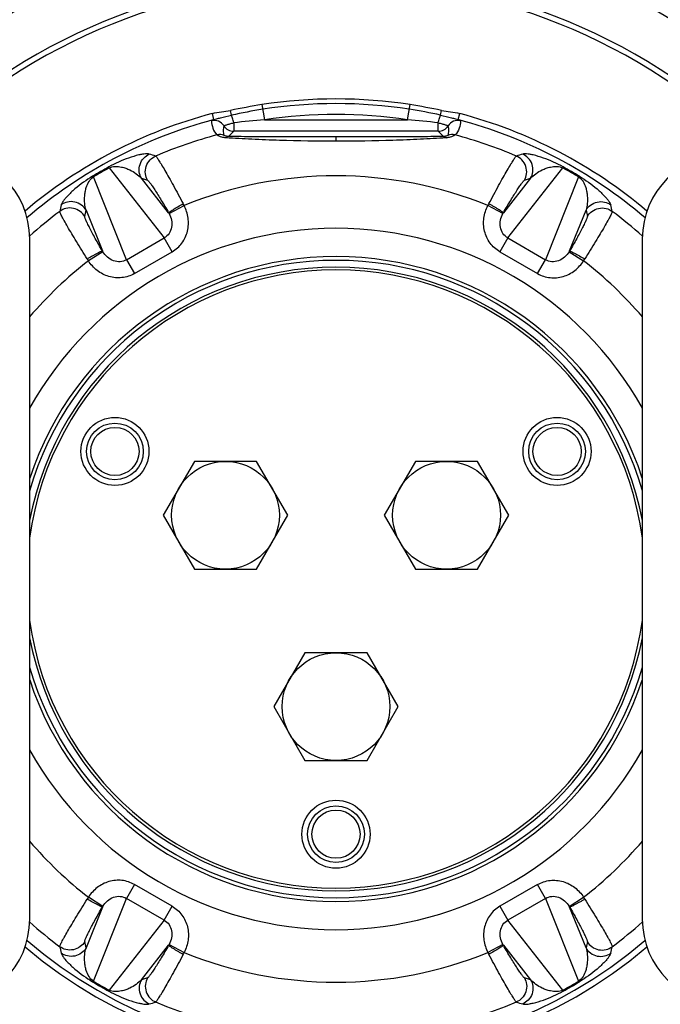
# Model space of a CAD drawing. Extents: x -1622 to 1181, y 8 to 1633.
# Tile 60 of 83: x -17 to 96, y 755 to 929. Entities that reach past the tile are written whole.
import ezdxf

# ---------------------------------------------------------------- set-up
doc = ezdxf.new("R2010")
doc.units = 0
doc.header["$LTSCALE"] = 65.395
doc.layers.get('0').update_dxf_attribs({"linetype": 'CONTINUOUS'})
doc.layers.add('3_ALL_AXES', color=7, linetype='CONTINUOUS')

msp = doc.modelspace()

# ---------------------------------------------------------------- linework, layer by layer
at = {"color": 9, "linetype": 'CONTINUOUS'}
for p, q in [((25.98, 913.92), (26.4, 911.22)), ((51.66, 911.22), (52.08, 913.92)), ((17.52, 911.28), (17.23, 912.36)), ((20.61, 912.06), (20.43, 912.9)), ((57.46, 912.06), (57.63, 912.9)), ((60.55, 911.28), (60.84, 912.36)), ((21, 910.71), (21, 909.22)), ((26.4, 911.22), (51.66, 911.22)), ((57.07, 909.22), (57.07, 910.71)), ((20.06, 908.29), (21, 909.22)), ((57.07, 909.22), (21, 909.22)), ((39.03, 908.24), (39.03, 907.46)), ((57.07, 909.22), (58, 908.29)), ((39.17, 907.46), (39.03, 907.46)), ((-0.98, 902.76), (8.74, 890.42)), ((69.33, 890.42), (79.04, 902.76)), ((2.08, 886.57), (-3.75, 901.16)), ((9.53, 894.86), (4.73, 900.96)), ((4.73, 900.96), (5.81, 900.6)), ((73.34, 900.96), (68.54, 894.86)), ((72.25, 900.6), (73.34, 900.96)), ((81.81, 901.16), (75.98, 886.57)), ((9.6, 894.73), (12.25, 896.12)), ((68.46, 894.73), (65.82, 896.12)), ((-5.27, 894.2), (-5.04, 895.32)), ((-5.04, 895.32), (-2.16, 888.11)), ((80.22, 888.11), (83.11, 895.32)), ((83.11, 895.32), (83.34, 894.2)), ((2.08, 886.57), (8.74, 890.42)), ((10.15, 887.97), (8.74, 890.42)), ((69.33, 890.42), (67.92, 887.97)), ((69.33, 890.42), (75.98, 886.57)), ((-2.09, 887.98), (-4.62, 886.39)), ((3.49, 884.13), (10.15, 887.97)), ((67.92, 887.97), (74.57, 884.13)), ((80.15, 887.98), (82.68, 886.39)), ((2.08, 886.57), (3.49, 884.13)), ((74.57, 884.13), (75.98, 886.57)), ((3.49, 776.38), (2.08, 773.94)), ((10.15, 772.54), (3.49, 776.38)), ((74.57, 776.38), (67.92, 772.54)), ((75.98, 773.94), (74.57, 776.38)), ((-2.09, 772.53), (-4.62, 774.13)), ((-3.75, 759.36), (2.08, 773.94)), ((8.74, 770.1), (2.08, 773.94)), ((75.98, 773.94), (69.33, 770.1)), ((75.98, 773.94), (81.81, 759.36)), ((80.15, 772.53), (82.68, 774.13)), ((-2.16, 772.41), (-5.04, 765.2)), ((8.74, 770.1), (10.15, 772.54)), ((67.92, 772.54), (69.33, 770.1)), ((83.11, 765.2), (80.22, 772.41)), ((8.74, 770.1), (-0.98, 757.76)), ((79.04, 757.76), (69.33, 770.1)), ((-5.04, 765.2), (-5.27, 766.32)), ((9.6, 765.79), (12.25, 764.39)), ((68.46, 765.79), (65.82, 764.39)), ((83.34, 766.32), (83.11, 765.2)), ((4.73, 759.56), (9.53, 765.66)), ((68.54, 765.66), (73.34, 759.56)), ((5.81, 759.92), (4.73, 759.56)), ((73.34, 759.56), (72.25, 759.92))]:
    msp.add_line(p, q, dxfattribs=at)
at = {"color": 7, "linetype": 'CONTINUOUS'}
for p, q in [((-14.97, 770.26), (-14.97, 890.26)), ((93.03, 890.26), (93.03, 770.26))]:
    msp.add_line(p, q, dxfattribs=at)
at = {"color": 2, "linetype": 'CONTINUOUS'}
for centre in [(0.06, 852.76), (78, 852.76), (39.03, 785.26)]:
    msp.add_circle(centre, 5, dxfattribs=at)
at = {"color": 7, "linetype": 'CONTINUOUS'}
for centre in [(0.06, 852.76), (78, 852.76), (39.03, 785.26)]:
    msp.add_circle(centre, 4.25, dxfattribs=at)
at = {"color": 9, "linetype": 'CONTINUOUS'}
for centre, radius, start, end in [((39.03, 830.35), 167.43, 26.5777, 153.4223), ((39.03, 830.26), 83.84, 81.1325, 98.8675), ((39.31, 828.53), 85.59, 98.8706, 102.6198), ((39.03, 830.26), 81.94, 81.1325, 98.8675), ((38.78, 828.64), 85.49, 77.3779, 81.1318), ((39.03, 830.26), 83.83, 104.872, 130.5301), ((17.59, 909.13), 2, 31.5787, 105.2009), ((21, 911.23), 2, 211.4911, 269.9776), ((37.97, 762.28), 149.4, 94.4414, 96.5231), ((39.91, 760.39), 151.3, 83.49, 85.5455), ((57.07, 911.23), 2, 270.0224, 328.5089), ((60.48, 909.13), 2, 74.8002, 148.4213), ((39.03, 830.26), 83.83, 49.4699, 75.128), ((39.03, 830.26), 81.09, 104.9985, 113.0908), ((18.57, 906.66), 2, 67.2407, 105.1003), ((59.5, 906.66), 2, 74.9004, 112.7591), ((39.03, 830.26), 81.09, 66.9092, 75.0015), ((-113.21, 518.59), 404.61, 72.6825, 72.8477), ((191.27, 518.59), 404.61, 107.1523, 107.3175), ((33.22, 840.32), 71.37, 118.6665, 121.3335), ((31.83, 842.73), 68.41, 118.659, 121.341), ((39.03, 830.26), 71.1, 67.8709, 112.1291), ((46.23, 842.73), 68.41, 58.659, 61.341), ((44.84, 840.32), 71.37, 58.6665, 61.3335), ((385.07, 806.27), 404.61, 167.1523, 167.3175), ((0.59, 890.41), 12.98, 26.097, 27.7557), ((77.48, 890.41), 12.99, 152.2442, 153.9028), ((-307.01, 806.27), 404.61, 12.6825, 12.8477), ((39.03, 830.26), 81.09, 126.9092, 131.7707), ((6.17, 892.84), 3.91, 28.8824, 31.0521), ((71.89, 892.84), 3.91, 148.9478, 151.1175), ((39.03, 830.26), 81.09, 48.2293, 53.0908), ((39.03, 830.26), 61.85, 29.1654, 150.8347), ((1.26, 890.01), 3.91, 208.9478, 211.1175), ((76.8, 890.01), 3.91, 328.8824, 331.0521), ((39.03, 830.26), 56.2, 16.0397, 163.9666), ((39.03, 830.26), 71.1, 127.8709, 139.4266), ((39.03, 830.26), 56.86, 18.2436, 161.7452), ((6.16, 893.63), 12.99, 212.2442, 213.9028), ((71.9, 893.63), 12.98, 326.097, 327.7557), ((39.03, 830.26), 71.1, 40.5734, 52.1291), ((39.03, 830.26), 56.2, 196.0397, 343.9666), ((39.03, 830.26), 56.86, 198.2436, 341.7452), ((39.03, 830.26), 61.85, 209.1654, 330.8347), ((39.03, 830.26), 71.1, 220.5734, 232.1291), ((39.03, 830.26), 71.1, 307.8709, 319.4266), ((6.16, 766.89), 12.98, 146.097, 147.7557), ((71.9, 766.88), 12.99, 32.2442, 33.9028), ((1.26, 770.51), 3.91, 148.8824, 151.0521), ((76.8, 770.51), 3.91, 28.9478, 31.1175), ((39.03, 830.26), 81.09, 228.2298, 233.0908), ((39.03, 830.26), 81.09, 306.9092, 311.7701), ((39.03, 830.26), 83.83, 229.4744, 310.5256), ((6.17, 767.68), 3.91, 328.9478, 331.1175), ((71.89, 767.68), 3.91, 208.8824, 211.0521), ((385.07, 854.25), 404.61, 192.6825, 192.8477), ((0.58, 770.11), 12.99, 332.2442, 333.9028), ((39.03, 830.26), 71.1, 247.8709, 292.1291), ((77.48, 770.1), 12.98, 206.097, 207.7557), ((-307.01, 854.25), 404.61, 347.1523, 347.3175), ((33.22, 820.2), 71.37, 238.6665, 241.3335), ((31.83, 817.79), 68.41, 238.659, 241.341), ((46.23, 817.79), 68.41, 298.659, 301.341), ((44.84, 820.2), 71.37, 298.6665, 301.3335), ((-113.21, 1141.93), 404.61, 287.1523, 287.3175), ((39.03, 830.26), 81.09, 246.9092, 293.0908), ((191.27, 1141.93), 404.61, 252.6825, 252.8477)]:
    msp.add_arc(centre, radius, start, end, dxfattribs=at)
at = {"color": 6, "linetype": 'CONTINUOUS'}
msp.add_arc((39.03, 830.26), 115, 40.7074, 139.2925, dxfattribs=at)
at = {"color": 7, "linetype": 'CONTINUOUS'}
for centre, radius, start, end in [((39.03, 830.26), 106.5, 44.777, 135.223), ((39.03, 830.26), 105.5, 45.3184, 134.6817), ((42.89, 806.23), 109.01, 98.9268, 101.8933), ((39.03, 830.26), 84.67, 81.1325, 98.8675), ((35.17, 806.25), 108.99, 78.1051, 81.0722), ((39.03, 830.26), 84.95, 104.8721, 130.1937), ((39.03, 830.26), 84.95, 49.8062, 75.1279), ((-29.97, 890.26), 15, 360, 90), ((108.03, 890.26), 15, 90, 180), ((39.03, 830.26), 55, 10.842, 169.158), ((39.03, 830.26), 54.5, 7.6215, 172.3786), ((39.03, 830.26), 54.5, 187.6215, 352.3786), ((39.03, 830.26), 55, 190.842, 349.158), ((-29.97, 770.26), 15, 270, 360), ((108.03, 770.26), 15, 180, 270), ((39.03, 830.26), 84.95, 229.8068, 310.1933)]:
    msp.add_arc(centre, radius, start, end, dxfattribs=at)
at = {"color": 6, "linetype": 'CONTINUOUS'}
msp.add_open_spline([(184.88, 905.26), (181.35, 911.76), (175.36, 921.16), (166.18, 932.77), (156.23, 943.73), (142.43, 956.13), (127.09, 966.56), (114.07, 973.61), (100.61, 979.77), (83.06, 985.77), (61.24, 990.12), (39.03, 991.58), (16.83, 990.12), (-4.99, 985.77), (-22.54, 979.77), (-36.01, 973.61), (-49.03, 966.56), (-64.37, 956.13), (-78.17, 943.73), (-88.12, 932.77), (-97.3, 921.16), (-103.28, 911.76), (-106.82, 905.26)], degree=3, knots=[0, 0, 0, 0, 0.06249, 0.093752, 0.125015, 0.187506, 0.249996, 0.281259, 0.312522, 0.375014, 0.437507, 0.5, 0.562493, 0.624985, 0.687477, 0.718741, 0.750004, 0.812494, 0.874985, 0.906248, 0.93751, 1, 1, 1, 1], dxfattribs=at)
at = {"color": 7, "linetype": 'CONTINUOUS'}
for points, knots in [([(17.23, 912.36), (17.75, 912.5), (18.83, 912.63), (19.9, 912.79), (20.43, 912.9)], [0, 0, 0, 0, 0.499898, 1, 1, 1, 1]), ([(57.63, 912.9), (58.16, 912.79), (59.23, 912.63), (60.31, 912.5), (60.84, 912.36)], [0, 0, 0, 0, 0.500103, 1, 1, 1, 1])]:
    msp.add_open_spline(points, degree=3, knots=knots, dxfattribs=at)
at = {"color": 9, "linetype": 'CONTINUOUS'}
for points, knots in [([(17.52, 911.28), (17.67, 911.33), (18.05, 911.44), (19.08, 911.7), (19.95, 911.91), (20.61, 912.06)], [0, 0, 0, 0, 0.155821, 0.368586, 1, 1, 1, 1]), ([(21, 910.71), (20.93, 910.99), (20.83, 911.37), (20.69, 911.82), (20.63, 911.99), (20.61, 912.06)], [0, 0, 0, 0, 0.61463, 0.848423, 1, 1, 1, 1]), ([(57.07, 910.71), (57.14, 910.99), (57.23, 911.37), (57.37, 911.82), (57.43, 911.99), (57.46, 912.06)], [0, 0, 0, 0, 0.61348, 0.847797, 1, 1, 1, 1]), ([(57.46, 912.06), (58.11, 911.91), (58.98, 911.7), (60.01, 911.44), (60.39, 911.33), (60.55, 911.28)], [0, 0, 0, 0, 0.63141, 0.844169, 1, 1, 1, 1]), ([(17.06, 911.06), (17.06, 911.07), (17.07, 911.08), (17.11, 911.11), (17.19, 911.15), (17.33, 911.22), (17.45, 911.26), (17.52, 911.28)], [0, 0, 0, 0, 0.031451, 0.08668, 0.279953, 0.585721, 1, 1, 1, 1]), ([(17.06, 911.06), (17.1, 910.62), (17.26, 909.73), (17.72, 908.91), (18.05, 908.59)], [0, 0, 0, 0, 0.490322, 1, 1, 1, 1]), ([(19.34, 908.5), (19.29, 908.63), (19.22, 908.9), (19.19, 909.46), (19.24, 909.89), (19.29, 910.18)], [0, 0, 0, 0, 0.240429, 0.48539, 1, 1, 1, 1]), ([(19.29, 910.18), (19.29, 910.18), (19.3, 910.2), (19.33, 910.21), (19.37, 910.23), (19.45, 910.27), (19.59, 910.32), (19.8, 910.39), (20.05, 910.46), (20.34, 910.54), (20.66, 910.63), (20.88, 910.68), (21, 910.71)], [0, 0, 0, 0, 0.007722, 0.023568, 0.048187, 0.081575, 0.173742, 0.296799, 0.446606, 0.617763, 0.804397, 1, 1, 1, 1]), ([(57.07, 910.71), (57.18, 910.68), (57.4, 910.63), (57.72, 910.54), (58.01, 910.46), (58.27, 910.39), (58.48, 910.32), (58.61, 910.27), (58.7, 910.23), (58.74, 910.21), (58.76, 910.2), (58.77, 910.18), (58.77, 910.18)], [0, 0, 0, 0, 0.195604, 0.38224, 0.553398, 0.703205, 0.826259, 0.918424, 0.951812, 0.976431, 0.992278, 1, 1, 1, 1]), ([(58.77, 910.18), (58.82, 909.89), (58.88, 909.46), (58.84, 908.9), (58.78, 908.63), (58.72, 908.5)], [0, 0, 0, 0, 0.51461, 0.759571, 1, 1, 1, 1]), ([(61, 911.06), (60.97, 910.62), (60.81, 909.73), (60.35, 908.91), (60.02, 908.59)], [0, 0, 0, 0, 0.490323, 1, 1, 1, 1]), ([(60.55, 911.28), (60.61, 911.26), (60.73, 911.22), (60.87, 911.15), (60.96, 911.11), (60.99, 911.08), (61, 911.07), (61, 911.06)], [0, 0, 0, 0, 0.414276, 0.720041, 0.913317, 0.968548, 1, 1, 1, 1]), ([(19.63, 908.05), (19.38, 908.07), (18.97, 908.14), (18.52, 908.31), (18.28, 908.43), (18.17, 908.5), (18.09, 908.55), (18.06, 908.57), (18.05, 908.59)], [0, 0, 0, 0, 0.438195, 0.735306, 0.839656, 0.91763, 0.970707, 1, 1, 1, 1]), ([(20.06, 908.29), (19.95, 908.29), (19.76, 908.32), (19.55, 908.38), (19.44, 908.43), (19.39, 908.46), (19.36, 908.48), (19.34, 908.49), (19.34, 908.5)], [0, 0, 0, 0, 0.455307, 0.749966, 0.850236, 0.923775, 0.97298, 1, 1, 1, 1]), ([(20.06, 908.29), (19.99, 908.29), (19.82, 908.24), (19.69, 908.12), (19.63, 908.05)], [0, 0, 0, 0, 0.458312, 1, 1, 1, 1]), ([(39.03, 908.24), (35.8, 908.24), (30.98, 908.24), (24.65, 908.26), (21.56, 908.28), (20.06, 908.29)], [0, 0, 0, 0, 0.511562, 0.76274, 1, 1, 1, 1]), ([(58, 908.29), (56.5, 908.28), (53.41, 908.26), (47.09, 908.24), (42.27, 908.24), (39.03, 908.24)], [0, 0, 0, 0, 0.237259, 0.488436, 1, 1, 1, 1]), ([(58.72, 908.5), (58.72, 908.49), (58.71, 908.48), (58.68, 908.46), (58.63, 908.43), (58.52, 908.38), (58.31, 908.32), (58.12, 908.29), (58, 908.29)], [0, 0, 0, 0, 0.02702, 0.076225, 0.149764, 0.250034, 0.544693, 1, 1, 1, 1]), ([(58, 908.29), (58.08, 908.29), (58.25, 908.24), (58.38, 908.12), (58.44, 908.05)], [0, 0, 0, 0, 0.454962, 1, 1, 1, 1]), ([(60.02, 908.59), (60.01, 908.57), (59.97, 908.55), (59.89, 908.5), (59.78, 908.43), (59.54, 908.31), (59.1, 908.14), (58.68, 908.07), (58.44, 908.05)], [0, 0, 0, 0, 0.029293, 0.08237, 0.160344, 0.264694, 0.561805, 1, 1, 1, 1]), ([(39.03, 907.46), (35.71, 907.46), (30.76, 907.54), (24.29, 907.79), (21.14, 907.96), (19.63, 908.05)], [0, 0, 0, 0, 0.513249, 0.764753, 1, 1, 1, 1]), ([(58.44, 908.05), (56.93, 907.96), (53.81, 907.79), (47.38, 907.54), (42.47, 907.46), (39.17, 907.46)], [0, 0, 0, 0, 0.235217, 0.4867, 1, 1, 1, 1]), ([(6.12, 905.2), (6.02, 905.23), (5.79, 905.25), (5.39, 905.24), (4.87, 905.17), (3.87, 904.97), (1.84, 904.34), (0.1, 903.55), (-1.01, 902.94)], [0, 0, 0, 0, 0.038008, 0.09046, 0.158857, 0.245524, 0.495111, 1, 1, 1, 1]), ([(4.73, 900.96), (4.53, 901.3), (4.26, 902.12), (4.39, 903.42), (5.05, 904.54), (5.75, 905.04), (6.12, 905.2)], [0, 0, 0, 0, 0.23856, 0.5, 0.76144, 1, 1, 1, 1]), ([(5.81, 900.6), (5.61, 900.94), (5.34, 901.76), (5.47, 903.07), (6.15, 904.2), (6.86, 904.69), (7.23, 904.85)], [0, 0, 0, 0, 0.238406, 0.5, 0.761594, 1, 1, 1, 1]), ([(7.23, 904.85), (7.26, 904.84), (7.32, 904.76), (7.44, 904.62), (7.59, 904.4), (7.78, 904.12), (8.01, 903.76), (8.38, 903.15), (8.91, 902.25), (9.61, 901.01), (10.4, 899.6), (11.23, 898.06), (11.79, 897), (12.08, 896.46)], [0, 0, 0, 0, 0.010438, 0.029366, 0.056802, 0.092559, 0.136342, 0.18778, 0.311803, 0.460385, 0.628475, 0.810384, 1, 1, 1, 1]), ([(65.99, 896.46), (66.27, 897), (66.84, 898.06), (67.67, 899.6), (68.45, 901.01), (69.16, 902.25), (69.69, 903.15), (70.06, 903.76), (70.28, 904.12), (70.47, 904.4), (70.62, 904.62), (70.74, 904.76), (70.8, 904.84), (70.83, 904.85)], [0, 0, 0, 0, 0.189628, 0.37154, 0.539624, 0.688207, 0.812227, 0.863666, 0.907449, 0.943204, 0.970637, 0.989563, 1, 1, 1, 1]), ([(72.25, 900.6), (72.45, 900.94), (72.72, 901.76), (72.59, 903.07), (71.91, 904.2), (71.2, 904.69), (70.83, 904.85)], [0, 0, 0, 0, 0.238406, 0.5, 0.761594, 1, 1, 1, 1]), ([(79.08, 902.94), (77.96, 903.55), (76.22, 904.34), (74.19, 904.97), (73.19, 905.17), (72.67, 905.24), (72.27, 905.25), (72.04, 905.23), (71.95, 905.2)], [0, 0, 0, 0, 0.504886, 0.754475, 0.841142, 0.90954, 0.961992, 1, 1, 1, 1]), ([(73.34, 900.96), (73.54, 901.3), (73.81, 902.12), (73.68, 903.42), (73.01, 904.54), (72.31, 905.04), (71.95, 905.2)], [0, 0, 0, 0, 0.23856, 0.5, 0.76144, 1, 1, 1, 1]), ([(-0.98, 902.76), (-0.32, 903.08), (0.79, 903.06), (1.97, 902.72), (2.85, 902.35), (3.79, 901.79), (4.44, 901.24), (4.73, 900.96)], [0, 0, 0, 0, 0.352432, 0.479656, 0.59568, 0.807082, 1, 1, 1, 1]), ([(73.34, 900.96), (73.62, 901.24), (74.27, 901.79), (75.21, 902.35), (76.09, 902.72), (77.28, 903.06), (78.38, 903.08), (79.04, 902.76)], [0, 0, 0, 0, 0.192916, 0.404315, 0.520337, 0.64756, 1, 1, 1, 1]), ([(-3.89, 901.28), (-4.98, 900.62), (-6.53, 899.5), (-8.09, 898.06), (-8.77, 897.3), (-9.08, 896.88), (-9.3, 896.54), (-9.39, 896.33), (-9.41, 896.24)], [0, 0, 0, 0, 0.504886, 0.754476, 0.841142, 0.90954, 0.961992, 1, 1, 1, 1]), ([(-3.75, 901.16), (-3.78, 901.19), (-3.81, 901.23), (-3.86, 901.27), (-3.88, 901.28), (-3.89, 901.28)], [0, 0, 0, 0, 0.647891, 0.862629, 1, 1, 1, 1]), ([(-0.98, 902.76), (-0.99, 902.8), (-1.01, 902.85), (-1.02, 902.91), (-1.02, 902.93), (-1.01, 902.94)], [0, 0, 0, 0, 0.647891, 0.862629, 1, 1, 1, 1]), ([(79.04, 902.76), (79.05, 902.8), (79.07, 902.85), (79.08, 902.91), (79.08, 902.93), (79.08, 902.94)], [0, 0, 0, 0, 0.647891, 0.862629, 1, 1, 1, 1]), ([(81.81, 901.16), (81.84, 901.19), (81.88, 901.23), (81.92, 901.27), (81.94, 901.28), (81.95, 901.28)], [0, 0, 0, 0, 0.647891, 0.862629, 1, 1, 1, 1]), ([(81.95, 901.28), (83.04, 900.62), (84.59, 899.5), (86.15, 898.06), (86.83, 897.3), (87.15, 896.88), (87.36, 896.54), (87.45, 896.33), (87.47, 896.24)], [0, 0, 0, 0, 0.504889, 0.754476, 0.841143, 0.90954, 0.961992, 1, 1, 1, 1]), ([(-5.04, 895.32), (-5.15, 895.71), (-5.3, 896.54), (-5.31, 897.63), (-5.19, 898.58), (-4.9, 899.78), (-4.36, 900.75), (-3.75, 901.16)], [0, 0, 0, 0, 0.192915, 0.404315, 0.520337, 0.64756, 1, 1, 1, 1]), ([(5.81, 900.6), (5.83, 900.59), (5.89, 900.54), (5.98, 900.45), (6.1, 900.3), (6.25, 900.1), (6.43, 899.86), (6.71, 899.45), (7.12, 898.83), (7.65, 897.98), (8.25, 897.01), (8.88, 895.96), (9.31, 895.23), (9.53, 894.86)], [0, 0, 0, 0, 0.011213, 0.030663, 0.058452, 0.094459, 0.138463, 0.190046, 0.314048, 0.462392, 0.629965, 0.811228, 1, 1, 1, 1]), ([(68.54, 894.86), (68.76, 895.23), (69.18, 895.96), (69.81, 897.01), (70.41, 897.98), (70.95, 898.83), (71.35, 899.45), (71.64, 899.86), (71.81, 900.1), (71.96, 900.3), (72.08, 900.45), (72.17, 900.54), (72.23, 900.59), (72.25, 900.6)], [0, 0, 0, 0, 0.188782, 0.370057, 0.53763, 0.68597, 0.809969, 0.861549, 0.905551, 0.941555, 0.969341, 0.988789, 1, 1, 1, 1]), ([(81.81, 901.16), (82.43, 900.75), (82.96, 899.78), (83.25, 898.58), (83.37, 897.63), (83.36, 896.54), (83.21, 895.71), (83.11, 895.32)], [0, 0, 0, 0, 0.352432, 0.479656, 0.59568, 0.807082, 1, 1, 1, 1]), ([(-5.04, 895.32), (-5.24, 895.66), (-5.81, 896.3), (-7, 896.84), (-8.31, 896.83), (-9.09, 896.47), (-9.41, 896.24)], [0, 0, 0, 0, 0.23856, 0.5, 0.76144, 1, 1, 1, 1]), ([(9.53, 894.86), (9.53, 894.87), (9.55, 894.89), (9.59, 894.92), (9.65, 894.97), (9.78, 895.06), (10, 895.2), (10.32, 895.41), (10.71, 895.65), (11.31, 896.01), (11.77, 896.28), (12.08, 896.46)], [0, 0, 0, 0, 0.009034, 0.025981, 0.05145, 0.085933, 0.182396, 0.31206, 0.46908, 0.643214, 1, 1, 1, 1]), ([(10.15, 887.97), (10.81, 888.36), (12, 889.42), (12.99, 891.58), (13.1, 893.94), (12.61, 895.44), (12.25, 896.12)], [0, 0, 0, 0, 0.249766, 0.499653, 0.749746, 1, 1, 1, 1]), ([(67.92, 887.97), (67.25, 888.36), (66.06, 889.42), (65.08, 891.58), (64.97, 893.94), (65.46, 895.44), (65.82, 896.12)], [0, 0, 0, 0, 0.249766, 0.499654, 0.749746, 1, 1, 1, 1]), ([(68.54, 894.86), (68.54, 894.87), (68.52, 894.88), (68.48, 894.92), (68.42, 894.96), (68.3, 895.05), (68.09, 895.19), (67.77, 895.39), (67.37, 895.64), (66.93, 895.91), (66.46, 896.18), (66.14, 896.37), (65.99, 896.46)], [0, 0, 0, 0, 0.008636, 0.024765, 0.049076, 0.082144, 0.175447, 0.30256, 0.458767, 0.634283, 0.818172, 1, 1, 1, 1]), ([(83.11, 895.32), (83.3, 895.66), (83.87, 896.3), (85.07, 896.84), (86.37, 896.83), (87.15, 896.47), (87.47, 896.24)], [0, 0, 0, 0, 0.23856, 0.5, 0.76144, 1, 1, 1, 1]), ([(-5.27, 894.2), (-5.47, 894.55), (-6.05, 895.19), (-7.25, 895.73), (-8.57, 895.71), (-9.35, 895.34), (-9.67, 895.1)], [0, 0, 0, 0, 0.238406, 0.5, 0.761594, 1, 1, 1, 1]), ([(-4.82, 886.7), (-5.15, 887.22), (-5.79, 888.24), (-6.7, 889.73), (-7.53, 891.11), (-8.25, 892.34), (-8.77, 893.25), (-9.11, 893.88), (-9.3, 894.25), (-9.46, 894.56), (-9.57, 894.8), (-9.64, 894.97), (-9.67, 895.06), (-9.67, 895.1)], [0, 0, 0, 0, 0.189628, 0.37154, 0.539624, 0.688207, 0.812227, 0.863666, 0.907449, 0.943204, 0.970637, 0.989563, 1, 1, 1, 1]), ([(9.6, 894.73), (9.8, 894.36), (10.1, 893.56), (10.12, 892.31), (9.68, 891.16), (9.08, 890.6), (8.74, 890.42)], [0, 0, 0, 0, 0.261194, 0.515205, 0.760221, 1, 1, 1, 1]), ([(69.33, 890.42), (68.99, 890.6), (68.38, 891.16), (67.94, 892.31), (67.97, 893.56), (68.26, 894.36), (68.46, 894.73)], [0, 0, 0, 0, 0.239806, 0.48483, 0.738828, 1, 1, 1, 1]), ([(87.73, 895.1), (87.73, 895.06), (87.7, 894.97), (87.64, 894.8), (87.52, 894.56), (87.37, 894.25), (87.17, 893.88), (86.83, 893.25), (86.31, 892.34), (85.59, 891.11), (84.76, 889.73), (83.85, 888.24), (83.21, 887.22), (82.89, 886.7)], [0, 0, 0, 0, 0.010438, 0.029366, 0.056802, 0.092559, 0.136342, 0.18778, 0.311803, 0.460385, 0.628475, 0.810384, 1, 1, 1, 1]), ([(83.34, 894.2), (83.54, 894.55), (84.11, 895.19), (85.31, 895.73), (86.63, 895.71), (87.41, 895.34), (87.73, 895.1)], [0, 0, 0, 0, 0.238406, 0.5, 0.761594, 1, 1, 1, 1]), ([(-2.16, 888.11), (-2.37, 888.49), (-2.79, 889.22), (-3.39, 890.29), (-3.93, 891.29), (-4.39, 892.18), (-4.73, 892.84), (-4.94, 893.3), (-5.07, 893.57), (-5.16, 893.8), (-5.23, 893.98), (-5.27, 894.1), (-5.28, 894.17), (-5.27, 894.2)], [0, 0, 0, 0, 0.188782, 0.370057, 0.53763, 0.68597, 0.809969, 0.861549, 0.905551, 0.941555, 0.969341, 0.988789, 1, 1, 1, 1]), ([(83.34, 894.2), (83.34, 894.17), (83.33, 894.1), (83.29, 893.98), (83.22, 893.8), (83.13, 893.57), (83.01, 893.3), (82.79, 892.84), (82.46, 892.18), (81.99, 891.29), (81.45, 890.29), (80.86, 889.22), (80.44, 888.49), (80.22, 888.11)], [0, 0, 0, 0, 0.011213, 0.030663, 0.058452, 0.094459, 0.138463, 0.190046, 0.314048, 0.462392, 0.629965, 0.811228, 1, 1, 1, 1]), ([(-2.16, 888.11), (-2.17, 888.11), (-2.19, 888.11), (-2.24, 888.09), (-2.31, 888.06), (-2.45, 888), (-2.67, 887.89), (-3.01, 887.71), (-3.42, 887.49), (-3.87, 887.24), (-4.34, 886.98), (-4.66, 886.79), (-4.82, 886.7)], [0, 0, 0, 0, 0.008636, 0.024765, 0.049076, 0.082144, 0.175447, 0.30256, 0.458767, 0.634283, 0.818172, 1, 1, 1, 1]), ([(2.08, 886.57), (1.75, 886.37), (0.97, 886.13), (-0.25, 886.32), (-1.32, 886.97), (-1.87, 887.62), (-2.09, 887.98)], [0, 0, 0, 0, 0.239806, 0.48483, 0.738828, 1, 1, 1, 1]), ([(80.15, 887.98), (79.93, 887.62), (79.39, 886.97), (78.31, 886.32), (77.1, 886.13), (76.31, 886.37), (75.98, 886.57)], [0, 0, 0, 0, 0.261194, 0.515205, 0.760221, 1, 1, 1, 1]), ([(80.22, 888.11), (80.23, 888.11), (80.26, 888.11), (80.31, 888.09), (80.38, 888.06), (80.52, 887.99), (80.76, 887.88), (81.1, 887.7), (81.51, 887.48), (82.11, 887.14), (82.58, 886.88), (82.89, 886.7)], [0, 0, 0, 0, 0.009034, 0.025981, 0.05145, 0.085933, 0.182396, 0.31206, 0.46908, 0.643214, 1, 1, 1, 1]), ([(3.49, 884.13), (2.83, 883.75), (1.31, 883.25), (-1.05, 883.47), (-3.15, 884.56), (-4.21, 885.74), (-4.62, 886.39)], [0, 0, 0, 0, 0.249766, 0.499654, 0.749746, 1, 1, 1, 1]), ([(74.57, 884.13), (75.24, 883.75), (76.75, 883.25), (79.11, 883.47), (81.21, 884.56), (82.27, 885.74), (82.68, 886.39)], [0, 0, 0, 0, 0.249766, 0.499653, 0.749746, 1, 1, 1, 1]), ([(3.49, 776.38), (2.83, 776.77), (1.31, 777.27), (-1.05, 777.04), (-3.15, 775.96), (-4.21, 774.78), (-4.62, 774.13)], [0, 0, 0, 0, 0.249766, 0.499653, 0.749746, 1, 1, 1, 1]), ([(74.57, 776.38), (75.24, 776.77), (76.75, 777.27), (79.11, 777.04), (81.21, 775.96), (82.27, 774.78), (82.68, 774.13)], [0, 0, 0, 0, 0.249766, 0.499654, 0.749746, 1, 1, 1, 1]), ([(-9.67, 765.42), (-9.67, 765.45), (-9.64, 765.55), (-9.57, 765.72), (-9.46, 765.96), (-9.3, 766.27), (-9.11, 766.64), (-8.77, 767.26), (-8.25, 768.18), (-7.53, 769.41), (-6.7, 770.79), (-5.79, 772.28), (-5.15, 773.3), (-4.82, 773.81)], [0, 0, 0, 0, 0.010438, 0.029366, 0.056802, 0.092559, 0.136342, 0.18778, 0.311803, 0.460385, 0.628475, 0.810384, 1, 1, 1, 1]), ([(-2.16, 772.41), (-2.17, 772.4), (-2.19, 772.41), (-2.24, 772.43), (-2.31, 772.46), (-2.46, 772.52), (-2.69, 772.64), (-3.03, 772.82), (-3.44, 773.04), (-4.05, 773.37), (-4.51, 773.64), (-4.82, 773.81)], [0, 0, 0, 0, 0.009034, 0.025981, 0.05145, 0.085933, 0.182396, 0.31206, 0.46908, 0.643214, 1, 1, 1, 1]), ([(-2.09, 772.53), (-1.87, 772.9), (-1.32, 773.55), (-0.25, 774.2), (0.97, 774.39), (1.75, 774.14), (2.08, 773.94)], [0, 0, 0, 0, 0.261194, 0.515205, 0.760221, 1, 1, 1, 1]), ([(75.98, 773.94), (76.31, 774.14), (77.1, 774.39), (78.31, 774.2), (79.39, 773.55), (79.93, 772.9), (80.15, 772.53)], [0, 0, 0, 0, 0.239806, 0.48483, 0.738828, 1, 1, 1, 1]), ([(80.22, 772.41), (80.23, 772.4), (80.26, 772.41), (80.3, 772.43), (80.37, 772.46), (80.51, 772.52), (80.74, 772.63), (81.07, 772.81), (81.48, 773.03), (81.93, 773.28), (82.41, 773.54), (82.73, 773.72), (82.89, 773.81)], [0, 0, 0, 0, 0.008636, 0.024765, 0.049076, 0.082144, 0.175447, 0.30256, 0.458767, 0.634283, 0.818172, 1, 1, 1, 1]), ([(82.89, 773.81), (83.21, 773.3), (83.85, 772.28), (84.76, 770.79), (85.59, 769.41), (86.31, 768.18), (86.83, 767.26), (87.17, 766.64), (87.37, 766.27), (87.52, 765.96), (87.64, 765.72), (87.7, 765.55), (87.73, 765.45), (87.73, 765.42)], [0, 0, 0, 0, 0.189628, 0.37154, 0.539624, 0.688207, 0.812227, 0.863666, 0.907449, 0.943204, 0.970637, 0.989563, 1, 1, 1, 1]), ([(-5.27, 766.32), (-5.28, 766.34), (-5.27, 766.41), (-5.23, 766.54), (-5.16, 766.72), (-5.07, 766.95), (-4.94, 767.22), (-4.73, 767.67), (-4.39, 768.33), (-3.93, 769.22), (-3.39, 770.22), (-2.79, 771.3), (-2.37, 772.03), (-2.16, 772.41)], [0, 0, 0, 0, 0.011213, 0.030663, 0.058452, 0.094459, 0.138463, 0.190046, 0.314048, 0.462392, 0.629965, 0.811228, 1, 1, 1, 1]), ([(10.15, 772.54), (10.81, 772.16), (12, 771.1), (12.99, 768.94), (13.1, 766.58), (12.61, 765.08), (12.25, 764.39)], [0, 0, 0, 0, 0.249766, 0.499654, 0.749746, 1, 1, 1, 1]), ([(67.92, 772.54), (67.25, 772.16), (66.06, 771.1), (65.08, 768.94), (64.97, 766.58), (65.46, 765.08), (65.82, 764.39)], [0, 0, 0, 0, 0.249766, 0.499653, 0.749746, 1, 1, 1, 1]), ([(80.22, 772.41), (80.44, 772.03), (80.86, 771.3), (81.45, 770.22), (81.99, 769.22), (82.46, 768.33), (82.79, 767.67), (83.01, 767.22), (83.13, 766.95), (83.22, 766.72), (83.29, 766.54), (83.33, 766.41), (83.34, 766.34), (83.34, 766.32)], [0, 0, 0, 0, 0.188782, 0.370057, 0.53763, 0.68597, 0.809969, 0.861549, 0.905551, 0.941555, 0.969341, 0.988789, 1, 1, 1, 1]), ([(8.74, 770.1), (9.08, 769.91), (9.68, 769.36), (10.12, 768.21), (10.1, 766.96), (9.8, 766.16), (9.6, 765.79)], [0, 0, 0, 0, 0.239806, 0.48483, 0.738828, 1, 1, 1, 1]), ([(68.46, 765.79), (68.26, 766.16), (67.97, 766.96), (67.94, 768.21), (68.38, 769.36), (68.99, 769.91), (69.33, 770.1)], [0, 0, 0, 0, 0.261194, 0.515205, 0.760221, 1, 1, 1, 1]), ([(-5.27, 766.32), (-5.47, 765.97), (-6.05, 765.33), (-7.25, 764.79), (-8.57, 764.81), (-9.35, 765.18), (-9.67, 765.42)], [0, 0, 0, 0, 0.238406, 0.5, 0.761594, 1, 1, 1, 1]), ([(83.34, 766.32), (83.54, 765.97), (84.11, 765.33), (85.31, 764.79), (86.63, 764.81), (87.41, 765.18), (87.73, 765.42)], [0, 0, 0, 0, 0.238406, 0.5, 0.761594, 1, 1, 1, 1]), ([(-5.04, 765.2), (-5.24, 764.86), (-5.81, 764.21), (-7, 763.68), (-8.31, 763.69), (-9.09, 764.05), (-9.41, 764.28)], [0, 0, 0, 0, 0.23856, 0.5, 0.76144, 1, 1, 1, 1]), ([(-9.41, 764.28), (-9.39, 764.19), (-9.3, 763.98), (-9.08, 763.64), (-8.77, 763.22), (-8.09, 762.46), (-6.53, 761.01), (-4.98, 759.9), (-3.89, 759.24)], [0, 0, 0, 0, 0.038008, 0.09046, 0.158857, 0.245524, 0.495111, 1, 1, 1, 1]), ([(-3.75, 759.36), (-4.36, 759.77), (-4.9, 760.74), (-5.19, 761.94), (-5.31, 762.88), (-5.3, 763.97), (-5.15, 764.81), (-5.04, 765.2)], [0, 0, 0, 0, 0.352434, 0.479658, 0.595682, 0.807083, 1, 1, 1, 1]), ([(9.53, 765.66), (9.31, 765.29), (8.88, 764.56), (8.25, 763.5), (7.65, 762.54), (7.12, 761.69), (6.71, 761.07), (6.43, 760.66), (6.25, 760.41), (6.1, 760.22), (5.98, 760.07), (5.89, 759.97), (5.83, 759.93), (5.81, 759.92)], [0, 0, 0, 0, 0.188782, 0.370057, 0.53763, 0.68597, 0.809969, 0.861549, 0.905551, 0.941555, 0.969341, 0.988789, 1, 1, 1, 1]), ([(12.08, 764.06), (11.79, 763.51), (11.23, 762.45), (10.4, 760.92), (9.61, 759.51), (8.91, 758.27), (8.38, 757.37), (8.01, 756.76), (7.78, 756.4), (7.59, 756.11), (7.44, 755.9), (7.32, 755.75), (7.26, 755.68), (7.23, 755.67)], [0, 0, 0, 0, 0.189628, 0.37154, 0.539624, 0.688207, 0.812227, 0.863666, 0.907449, 0.943204, 0.970637, 0.989563, 1, 1, 1, 1]), ([(9.53, 765.66), (9.53, 765.65), (9.55, 765.63), (9.58, 765.6), (9.64, 765.56), (9.77, 765.47), (9.98, 765.33), (10.3, 765.12), (10.69, 764.88), (11.13, 764.61), (11.6, 764.33), (11.92, 764.15), (12.08, 764.06)], [0, 0, 0, 0, 0.008636, 0.024765, 0.049076, 0.082144, 0.175447, 0.30256, 0.458767, 0.634283, 0.818172, 1, 1, 1, 1]), ([(68.54, 765.66), (68.53, 765.65), (68.52, 765.63), (68.48, 765.6), (68.42, 765.55), (68.29, 765.46), (68.07, 765.32), (67.74, 765.11), (67.35, 764.87), (66.76, 764.51), (66.3, 764.24), (65.99, 764.06)], [0, 0, 0, 0, 0.009034, 0.025981, 0.05145, 0.085933, 0.182396, 0.31206, 0.46908, 0.643214, 1, 1, 1, 1]), ([(70.83, 755.67), (70.8, 755.68), (70.74, 755.75), (70.62, 755.9), (70.47, 756.11), (70.28, 756.4), (70.06, 756.76), (69.69, 757.37), (69.16, 758.27), (68.45, 759.51), (67.67, 760.92), (66.84, 762.45), (66.27, 763.51), (65.99, 764.06)], [0, 0, 0, 0, 0.010438, 0.029366, 0.056802, 0.092559, 0.136342, 0.18778, 0.311803, 0.460385, 0.628475, 0.810384, 1, 1, 1, 1]), ([(72.25, 759.92), (72.23, 759.93), (72.17, 759.97), (72.08, 760.07), (71.96, 760.22), (71.81, 760.41), (71.64, 760.66), (71.35, 761.07), (70.95, 761.69), (70.41, 762.54), (69.81, 763.5), (69.18, 764.56), (68.76, 765.29), (68.54, 765.66)], [0, 0, 0, 0, 0.011213, 0.030663, 0.058452, 0.094459, 0.138463, 0.190046, 0.314048, 0.462392, 0.629965, 0.811228, 1, 1, 1, 1]), ([(83.11, 765.2), (83.21, 764.81), (83.36, 763.97), (83.37, 762.88), (83.25, 761.94), (82.96, 760.74), (82.43, 759.77), (81.81, 759.36)], [0, 0, 0, 0, 0.192916, 0.404316, 0.520339, 0.647562, 1, 1, 1, 1]), ([(87.47, 764.28), (87.45, 764.19), (87.36, 763.98), (87.15, 763.64), (86.83, 763.22), (86.15, 762.46), (84.59, 761.01), (83.04, 759.9), (81.95, 759.24)], [0, 0, 0, 0, 0.038008, 0.09046, 0.158858, 0.245524, 0.495113, 1, 1, 1, 1]), ([(83.11, 765.2), (83.3, 764.86), (83.87, 764.21), (85.07, 763.68), (86.37, 763.69), (87.15, 764.05), (87.47, 764.28)], [0, 0, 0, 0, 0.23856, 0.5, 0.76144, 1, 1, 1, 1]), ([(-3.75, 759.36), (-3.78, 759.33), (-3.81, 759.29), (-3.86, 759.25), (-3.88, 759.24), (-3.89, 759.24)], [0, 0, 0, 0, 0.647891, 0.862629, 1, 1, 1, 1]), ([(4.73, 759.56), (4.44, 759.27), (3.79, 758.73), (2.85, 758.17), (1.97, 757.8), (0.79, 757.46), (-0.32, 757.43), (-0.98, 757.76)], [0, 0, 0, 0, 0.192916, 0.404316, 0.520339, 0.647562, 1, 1, 1, 1]), ([(4.73, 759.56), (4.53, 759.22), (4.26, 758.4), (4.39, 757.1), (5.05, 755.98), (5.75, 755.48), (6.12, 755.32)], [0, 0, 0, 0, 0.23856, 0.5, 0.76144, 1, 1, 1, 1]), ([(5.81, 759.92), (5.61, 759.57), (5.34, 758.75), (5.47, 757.44), (6.15, 756.32), (6.86, 755.82), (7.23, 755.67)], [0, 0, 0, 0, 0.238406, 0.5, 0.761594, 1, 1, 1, 1]), ([(72.25, 759.92), (72.45, 759.57), (72.72, 758.75), (72.59, 757.44), (71.91, 756.32), (71.2, 755.82), (70.83, 755.67)], [0, 0, 0, 0, 0.238406, 0.5, 0.761594, 1, 1, 1, 1]), ([(73.34, 759.56), (73.54, 759.22), (73.81, 758.4), (73.68, 757.1), (73.01, 755.98), (72.31, 755.48), (71.95, 755.32)], [0, 0, 0, 0, 0.23856, 0.5, 0.76144, 1, 1, 1, 1]), ([(79.04, 757.76), (78.38, 757.43), (77.28, 757.46), (76.09, 757.8), (75.21, 758.17), (74.27, 758.73), (73.62, 759.27), (73.34, 759.56)], [0, 0, 0, 0, 0.352434, 0.479658, 0.595682, 0.807083, 1, 1, 1, 1]), ([(81.81, 759.36), (81.84, 759.33), (81.88, 759.29), (81.92, 759.25), (81.94, 759.24), (81.95, 759.24)], [0, 0, 0, 0, 0.647891, 0.862629, 1, 1, 1, 1]), ([(-0.98, 757.76), (-0.99, 757.72), (-1.01, 757.67), (-1.02, 757.61), (-1.02, 757.59), (-1.01, 757.58)], [0, 0, 0, 0, 0.647891, 0.862629, 1, 1, 1, 1]), ([(-1.01, 757.58), (0.1, 756.97), (1.84, 756.18), (3.87, 755.55), (4.87, 755.35), (5.39, 755.28), (5.79, 755.27), (6.02, 755.29), (6.12, 755.32)], [0, 0, 0, 0, 0.504887, 0.754476, 0.841142, 0.90954, 0.961992, 1, 1, 1, 1]), ([(71.95, 755.32), (72.04, 755.29), (72.27, 755.27), (72.67, 755.28), (73.19, 755.35), (74.19, 755.55), (76.22, 756.18), (77.96, 756.97), (79.08, 757.58)], [0, 0, 0, 0, 0.038008, 0.09046, 0.158858, 0.245524, 0.495113, 1, 1, 1, 1]), ([(79.04, 757.76), (79.05, 757.72), (79.07, 757.67), (79.08, 757.61), (79.08, 757.59), (79.08, 757.58)], [0, 0, 0, 0, 0.647891, 0.862629, 1, 1, 1, 1])]:
    msp.add_open_spline(points, degree=3, knots=knots, dxfattribs=at)
at = {"layer": '3_ALL_AXES', "color": 7, "linetype": 'CONTINUOUS'}
for p, q in [((14.06, 851.01), (8.58, 841.51)), ((25.03, 851.01), (14.06, 851.01)), ((30.52, 841.51), (25.03, 851.01)), ((53.03, 851.01), (47.55, 841.51)), ((64, 851.01), (53.03, 851.01)), ((69.49, 841.51), (64, 851.01)), ((8.58, 841.51), (14.06, 832.01)), ((25.03, 832.01), (30.52, 841.51)), ((47.55, 841.51), (53.03, 832.01)), ((64, 832.01), (69.49, 841.51)), ((14.06, 832.01), (25.03, 832.01)), ((53.03, 832.01), (64, 832.01)), ((33.55, 817.26), (28.06, 807.76)), ((44.52, 817.26), (33.55, 817.26)), ((50, 807.76), (44.52, 817.26)), ((28.06, 807.76), (33.55, 798.26)), ((44.52, 798.26), (50, 807.76)), ((33.55, 798.26), (44.52, 798.26))]:
    msp.add_line(p, q, dxfattribs=at)
for centre, radius in [((0.06, 852.76), 6), ((78, 852.76), 6), ((19.55, 841.51), 9.5), ((58.52, 841.51), 9.5), ((39.03, 807.76), 9.5), ((39.03, 785.26), 6)]:
    msp.add_circle(centre, radius, dxfattribs=at)

doc.saveas('drawing.dxf')
